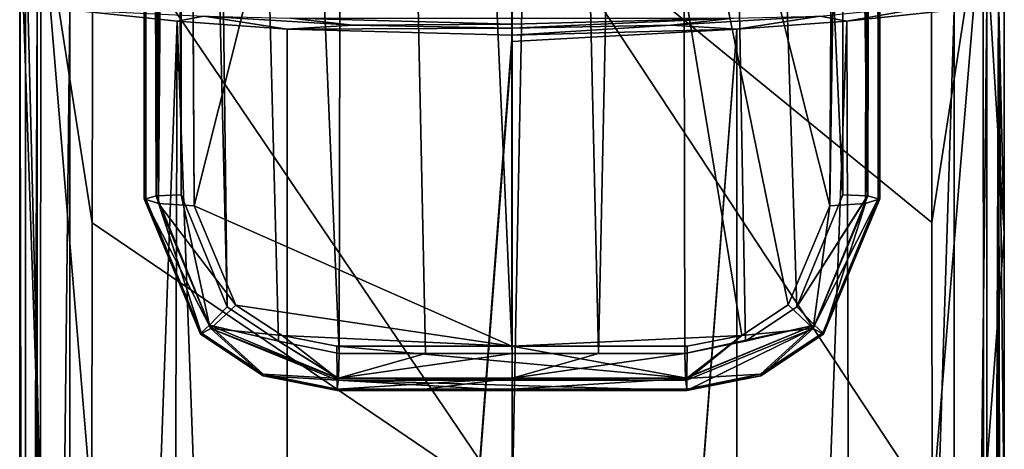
# Model space of a CAD drawing. Header units: metres. Extents: x -28 to 28, y -250 to 28.
# Tile 27 of 92: x -15 to 15, y -120 to -106. Entities that reach past the tile are written whole.
import ezdxf

# ---------------------------------------------------------------- set-up
doc = ezdxf.new("R2010")
doc.units = ezdxf.units.M
doc.layers.add('solid_10661053', color=7, linetype='CONTINUOUS')

msp = doc.modelspace()

# ---------------------------------------------------------------- linework, layer by layer
at = {"layer": 'solid_10661053'}
for points in [[(-10.988726, 0.981228, 238.395401), (-11.407329, 0.926169, 237.979736), (-11.17783, -111.767586, 253.108902)], [(-10.988726, 0.981228, 238.395401), (-11.17783, -111.767586, 253.108902), (-10.405606, -111.737061, 253.340744)], [(-10.988726, 0.981228, 238.395401), (-10.405606, -111.737061, 253.340744), (-10.405605, -55.371372, 245.920059)], [(-10.405617, 0.994685, 238.499329), (-7.341619, -116.340446, 253.614395), (-5.436699, -116.723152, 253.516312)], [(-5.208396, 0.93054, 238.0121), (-10.405617, 0.994685, 238.499329), (-5.436699, -116.723152, 253.516312)], [(-10.405617, 0.994685, 238.499329), (-8.951907, -115.259079, 253.632278), (-7.341619, -116.340446, 253.614395)], [(-10.405617, 0.994685, 238.499329), (-10.405605, -55.371372, 245.920059), (-8.951907, -115.259079, 253.632278)], [(-5.208396, 0.93054, 238.0121), (-5.436699, -116.723152, 253.516312), (-2.718128, -116.725327, 253.381516)], [(-5.208396, 0.93054, 238.0121), (0, -116.726051, 253.336624), (0, 0.909153, 237.849655)], [(-5.208396, 0.93054, 238.0121), (-2.718128, -116.725327, 253.381516), (0, -116.726051, 253.336624)], [(2.718137, -116.725327, 253.381516), (5.208396, 0.93054, 238.0121), (0, 0.909153, 237.849655)], [(2.718137, -116.725327, 253.381516), (5.436698, -116.723152, 253.516312), (5.208396, 0.93054, 238.0121)], [(10.405606, -111.737061, 253.340744), (10.405605, -55.371372, 245.920059), (5.208396, 0.93054, 238.0121)], [(8.951932, -115.259056, 253.632278), (10.405606, -111.737061, 253.340744), (5.208396, 0.93054, 238.0121)], [(7.34144, -116.34053, 253.614395), (8.951932, -115.259056, 253.632278), (5.208396, 0.93054, 238.0121)], [(5.436698, -116.723152, 253.516312), (7.34144, -116.34053, 253.614395), (5.208396, 0.93054, 238.0121)], [(11.17783, -111.767586, 253.108902), (10.405617, 0.994685, 238.499329), (10.405605, -55.371372, 245.920059)], [(10.988619, 0.980807, 238.395264), (10.405617, 0.994685, 238.499329), (11.17783, -111.767586, 253.108902)], [(10.988619, 0.980807, 238.395264), (11.17783, -111.767586, 253.108902), (11.194175, -111.76947, 253.094559)], [(11.407331, 0.925916, 237.979767), (10.988619, 0.980807, 238.395264), (11.194175, -111.76947, 253.094559)], [(-11.407329, 0.926169, 237.979736), (-11.472796, -2.4784, 238.269608), (-11.194175, -111.76947, 253.094559)], [(-11.407329, 0.926169, 237.979736), (-11.194175, -111.76947, 253.094559), (-11.17783, -111.767586, 253.108902)], [(0, -116.726051, 253.336624), (2.718137, -116.725327, 253.381516), (0, 0.909153, 237.849655)], [(11.407331, 0.925916, 237.979767), (11.194175, -111.76947, 253.094559), (11.519543, -111.862984, 252.384232)], [(11.473013, -2.490355, 238.270493), (11.407331, 0.925916, 237.979767), (11.519543, -111.862984, 252.384232)], [(-11.472796, -2.4784, 238.269608), (-11.519543, -6.827382, 238.55603), (-11.194175, -111.76947, 253.094559)], [(11.473013, -2.490355, 238.270493), (11.519543, -111.862984, 252.384232), (11.519543, -6.827624, 238.556061)], [(-11.519543, -6.827382, 238.55603), (-11.577348, -79.719475, 244.84079), (-11.56945, -111.862869, 249.525009)], [(-11.544497, -111.86293, 250.95462), (-11.519543, -6.827382, 238.55603), (-11.56945, -111.862869, 249.525009)], [(-11.544497, -111.86293, 250.95462), (-11.519543, -111.862984, 252.384232), (-11.519543, -6.827382, 238.55603)], [(-11.194175, -111.76947, 253.094559), (-11.519543, -6.827382, 238.55603), (-11.519543, -111.862984, 252.384232)], [(11.565584, -14.088874, 236.874329), (11.519543, -6.827624, 238.556061), (11.519543, -111.862984, 252.384232)], [(11.586682, -25.588833, 237.179581), (11.565584, -14.088874, 236.874329), (11.519543, -111.862984, 252.384232)], [(-11.120452, -112.017288, 248.397903), (-11.586149, -40.799065, 239.212585), (-11.586682, -25.588825, 237.179581)], [(-11.274629, -25.711901, 236.244827), (-11.120452, -112.017288, 248.397903), (-11.586682, -25.588825, 237.179581)], [(11.120453, -112.017288, 248.397903), (11.586682, -25.588833, 237.179581), (11.586162, -40.650963, 239.192429)], [(11.27462, -25.71191, 236.244827), (11.586682, -25.588833, 237.179581), (11.120453, -112.017288, 248.397903)], [(11.586162, -40.650963, 239.192429), (11.586682, -25.588833, 237.179581), (11.519543, -111.862984, 252.384232)], [(-11.274629, -25.711901, 236.244827), (-10.442117, -25.782436, 235.707932), (-11.120452, -112.017288, 248.397903)], [(-11.120452, -112.017288, 248.397903), (-10.442117, -25.782436, 235.707932), (-9.997749, -112.082237, 247.917191)], [(-9.997749, -112.082237, 247.917191), (-10.442117, -25.782436, 235.707932), (-10.220277, -70.162033, 241.836533)], [(11.27462, -25.71191, 236.244827), (9.997749, -112.082237, 247.917191), (10.44211, -25.782446, 235.707932)], [(11.27462, -25.71191, 236.244827), (11.120453, -112.017288, 248.397903), (9.997749, -112.082237, 247.917191)], [(10.44211, -25.782446, 235.707932), (9.997749, -112.082237, 247.917191), (10.220289, -70.161781, 241.836502)], [(-11.586149, -40.799065, 239.212585), (-11.56945, -111.862869, 249.525009), (-11.583738, -56.988792, 241.482132)], [(-11.120452, -112.017288, 248.397903), (-11.56945, -111.862869, 249.525009), (-11.586149, -40.799065, 239.212585)], [(11.120453, -112.017288, 248.397903), (11.586162, -40.650963, 239.192429), (11.583819, -56.616543, 241.428513)], [(11.583819, -56.616543, 241.428513), (11.586162, -40.650963, 239.192429), (11.519543, -111.862984, 252.384232)], [(-10.405605, -55.371372, 245.920059), (-10.405606, -111.737061, 253.340744), (-8.951907, -115.259079, 253.632278)], [(11.17783, -111.767586, 253.108902), (10.405605, -55.371372, 245.920059), (10.405606, -111.737061, 253.340744)], [(11.120453, -112.017288, 248.397903), (11.583819, -56.616543, 241.428513), (11.577519, -79.167397, 244.758316)], [(11.577519, -79.167397, 244.758316), (11.583819, -56.616543, 241.428513), (11.519543, -111.862984, 252.384232)], [(-11.583738, -56.988792, 241.482132), (-11.56945, -111.862869, 249.525009), (-11.577348, -79.719475, 244.84079)], [(-9.997749, -112.082237, 247.917191), (-10.220277, -70.162033, 241.836533), (-0.000002, -72.433426, 241.602844)], [(-0.000002, -72.433426, 241.602844), (10.220289, -70.161781, 241.836502), (9.997749, -112.082237, 247.917191)], [(-9.997749, -112.082237, 247.917191), (-0.000002, -72.433426, 241.602844), (-0.000005, -116.498566, 248.449997)], [(7.227752, -116.16169, 248.437805), (-0.000005, -116.498566, 248.449997), (-0.000002, -72.433426, 241.602844)], [(8.68433, -115.201569, 248.323624), (-0.000002, -72.433426, 241.602844), (9.997749, -112.082237, 247.917191)], [(8.68433, -115.201569, 248.323624), (7.227752, -116.16169, 248.437805), (-0.000002, -72.433426, 241.602844)], [(11.120453, -112.017288, 248.397903), (11.577519, -79.167397, 244.758316), (11.56945, -111.862869, 249.525009)], [(11.577519, -79.167397, 244.758316), (11.519543, -111.862984, 252.384232), (11.544497, -111.86293, 250.95462)], [(11.577519, -79.167397, 244.758316), (11.544497, -111.86293, 250.95462), (11.56945, -111.862869, 249.525009)], [(-13.202617, -112.62059, 197.157883), (-13.180354, -102.13784, 195.441772), (-14.812182, -102.239677, 194.769257)], [(0, -121.582703, 198.646133), (-13.180354, -102.13784, 195.441772), (-13.202617, -112.62059, 197.157883)], [(0, -121.582703, 198.646133), (0.380588, -102.137573, 195.441727), (-13.180354, -102.13784, 195.441772)], [(0, -121.582703, 198.646133), (13.213319, -121.596146, 198.556213), (0.380588, -102.137573, 195.441727)], [(13.202579, -112.606911, 197.15567), (13.180353, -102.142288, 195.442459), (0.380588, -102.137573, 195.441727)], [(13.202579, -112.606911, 197.15567), (0.380588, -102.137573, 195.441727), (13.213319, -121.596146, 198.556213)], [(13.202579, -112.606911, 197.15567), (14.813484, -102.239883, 194.767914), (13.180353, -102.142288, 195.442459)], [(-15.48158, -121.938683, 196.26178), (-15.479791, -102.485321, 193.147171), (-15.481081, -112.95562, 194.861496)], [(-14.826196, -121.698044, 197.871933), (-15.479791, -102.485321, 193.147171), (-15.48158, -121.938683, 196.26178)], [(-15.481081, -112.95562, 194.861496), (-15.479791, -102.485321, 193.147171), (-15.302803, -197.715591, 186.873444)], [(-14.826196, -121.698044, 197.871933), (-15.310239, -102.352493, 194.024292), (-15.479791, -102.485321, 193.147171)], [(-15.302803, -197.715591, 186.873444), (-15.479791, -102.485321, 193.147171), (-15.302803, -105.483009, 173.089188)], [(-14.826196, -121.698044, 197.871933), (-14.812182, -102.239677, 194.769257), (-15.310239, -102.352493, 194.024292)], [(-14.826196, -121.698044, 197.871933), (-13.213319, -121.596146, 198.556213), (-14.812182, -102.239677, 194.769257)], [(-13.213319, -121.596146, 198.556213), (-13.202617, -112.62059, 197.157883), (-14.812182, -102.239677, 194.769257)], [(13.202579, -112.606911, 197.15567), (13.213319, -121.596146, 198.556213), (14.813484, -102.239883, 194.767914)], [(13.213319, -121.596146, 198.556213), (14.826198, -121.698044, 197.871933), (14.813484, -102.239883, 194.767914)], [(15.481081, -112.954041, 194.861237), (15.47979, -102.485329, 193.147125), (14.813484, -102.239883, 194.767914)], [(14.826198, -121.698044, 197.871933), (15.481081, -112.954041, 194.861237), (14.813484, -102.239883, 194.767914)], [(15.481081, -112.954041, 194.861237), (15.302803, -105.483009, 173.089188), (15.47979, -102.485329, 193.147125)], [(-15.302803, -197.715591, 186.873444), (-15.302803, -105.483009, 173.089188), (-14.928708, -105.727554, 171.452911)], [(14.928708, -197.960129, 185.237167), (14.928708, -105.727554, 171.452911), (15.302803, -105.483009, 173.089188)], [(14.928708, -197.960129, 185.237167), (15.302803, -105.483009, 173.089188), (15.302803, -197.715591, 186.873444)], [(15.48158, -121.938683, 196.26178), (15.302803, -105.483009, 173.089188), (15.481081, -112.954041, 194.861237)], [(15.48158, -194.628799, 207.125397), (15.302803, -105.483009, 173.089188), (15.48158, -121.938683, 196.26178)], [(15.392191, -196.17218, 196.99942), (15.302803, -197.715591, 186.873444), (15.302803, -105.483009, 173.089188)], [(15.48158, -194.628799, 207.125397), (15.392191, -196.17218, 196.99942), (15.302803, -105.483009, 173.089188)], [(-14.928708, -197.960129, 185.237167), (-15.302803, -197.715591, 186.873444), (-14.928708, -105.727554, 171.452911)], [(-14.928708, -197.960129, 185.237167), (-14.928708, -105.727554, 171.452911), (-13.902626, -105.927193, 170.117081)], [(10.527095, -106.285652, 167.718582), (9.692326, -106.130928, 167.31868), (13.845519, -105.70752, 170.151779)], [(10.527095, -106.285652, 167.718582), (13.845519, -105.70752, 170.151779), (13.902626, -105.927193, 170.117081)], [(13.902626, -198.159775, 183.901337), (13.902626, -105.927193, 170.117081), (14.928708, -105.727554, 171.452911)], [(14.928708, -197.960129, 185.237167), (13.902626, -198.159775, 183.901337), (14.928708, -105.727554, 171.452911)], [(-14.928708, -197.960129, 185.237167), (-13.902626, -105.927193, 170.117081), (-13.902626, -198.159775, 183.901337)], [(-10.525949, -106.285751, 167.717911), (-13.902626, -105.927193, 170.117081), (-9.692085, -106.130951, 167.318542)], [(-13.902626, -198.159775, 183.901337), (-13.902626, -105.927193, 170.117081), (-10.525949, -106.285751, 167.717911)], [(-7.069123, -106.532249, 166.068573), (-10.525949, -106.285751, 167.717911), (-9.692085, -106.130951, 167.318542)], [(-5.002509, -106.405998, 165.478149), (-9.692085, -106.130951, 167.318542), (-6.96437, -106.193993, 166.302246)], [(-7.069123, -106.532249, 166.068573), (-9.692085, -106.130951, 167.318542), (-5.002509, -106.405998, 165.478149)], [(6.964963, -106.19397, 166.302399), (0.000003, -106.384071, 165.030396), (-6.96437, -106.193993, 166.302246)], [(-5.002509, -106.405998, 165.478149), (-6.96437, -106.193993, 166.302246), (0.000003, -106.384071, 165.030396)], [(0.000003, -106.502327, 164.833572), (0.000003, -106.384071, 165.030396), (6.964963, -106.19397, 166.302399)], [(5.002853, -106.405983, 165.478241), (0.000003, -106.502327, 164.833572), (6.964963, -106.19397, 166.302399)], [(9.692326, -106.130928, 167.31868), (5.002853, -106.405983, 165.478241), (6.964963, -106.19397, 166.302399)], [(7.069231, -106.532249, 166.068527), (5.002853, -106.405983, 165.478241), (9.692326, -106.130928, 167.31868)], [(10.527095, -106.285652, 167.718582), (7.069231, -106.532249, 166.068527), (9.692326, -106.130928, 167.31868)], [(10.848744, -201.47377, 182.141312), (10.527095, -106.285652, 167.718582), (13.902626, -105.927193, 170.117081)], [(10.848744, -201.47377, 182.141312), (13.902626, -105.927193, 170.117081), (13.902626, -198.159775, 183.901337)], [(-10.849114, -201.473907, 182.141556), (-13.902626, -198.159775, 183.901337), (-10.525949, -106.285751, 167.717911)], [(-7.088817, -200.077789, 180.056473), (-10.849114, -201.473907, 182.141556), (-10.525949, -106.285751, 167.717911)], [(-7.088817, -200.077789, 180.056473), (-10.525949, -106.285751, 167.717911), (-7.069123, -106.532249, 166.068573)], [(-7.069123, -106.532249, 166.068573), (-5.002509, -106.405998, 165.478149), (0.000003, -106.502327, 164.833572)], [(-7.069123, -106.532249, 166.068573), (0.000003, -106.502327, 164.833572), (0.000003, -106.725121, 164.77803)], [(-5.002509, -106.405998, 165.478149), (0.000003, -106.384071, 165.030396), (0.000003, -106.502327, 164.833572)], [(0.000003, -106.725121, 164.77803), (0.000003, -106.502327, 164.833572), (5.002853, -106.405983, 165.478241)], [(7.069231, -106.532249, 166.068527), (0.000003, -106.725121, 164.77803), (5.002853, -106.405983, 165.478241)], [(7.089748, -200.078171, 180.056885), (7.069231, -106.532249, 166.068527), (10.527095, -106.285652, 167.718582)], [(10.848744, -201.47377, 182.141312), (7.089748, -200.078171, 180.056885), (10.527095, -106.285652, 167.718582)], [(-7.088817, -200.077789, 180.056473), (-7.069123, -106.532249, 166.068573), (0.000003, -106.725121, 164.77803)], [(-7.088817, -200.077789, 180.056473), (0.000003, -106.725121, 164.77803), (0.000003, -106.92292, 164.807587)], [(0.000003, -106.92292, 164.807587), (0.000003, -106.725121, 164.77803), (7.069231, -106.532249, 166.068527)], [(0.000003, -198.408615, 178.480225), (0.000003, -106.92292, 164.807587), (7.069231, -106.532249, 166.068527)], [(0.000004, -199.084442, 178.581223), (0.000003, -198.408615, 178.480225), (7.069231, -106.532249, 166.068527)], [(7.089748, -200.078171, 180.056885), (0.000004, -199.084442, 178.581223), (7.069231, -106.532249, 166.068527)], [(-7.088817, -200.077789, 180.056473), (0.000003, -106.92292, 164.807587), (0.000003, -198.408615, 178.480225)], [(-11.194175, -111.76947, 253.094559), (-11.519543, -111.862984, 252.384232), (-9.77212, -116.074097, 252.673462)], [(-11.17783, -111.767586, 253.108902), (-11.194175, -111.76947, 253.094559), (-9.510197, -115.830078, 253.41832)], [(-9.510197, -115.830078, 253.41832), (-11.194175, -111.76947, 253.094559), (-9.77212, -116.074097, 252.673462)], [(-11.17783, -111.767586, 253.108902), (-9.510197, -115.830078, 253.41832), (-10.405606, -111.737061, 253.340744)], [(-9.510197, -115.830078, 253.41832), (-8.951907, -115.259079, 253.632278), (-10.405606, -111.737061, 253.340744)], [(11.17783, -111.767586, 253.108902), (10.405606, -111.737061, 253.340744), (8.951932, -115.259056, 253.632278)], [(11.17783, -111.767586, 253.108902), (8.951932, -115.259056, 253.632278), (11.194175, -111.76947, 253.094559)], [(9.509724, -115.830551, 253.41832), (11.194175, -111.76947, 253.094559), (8.951932, -115.259056, 253.632278)], [(9.509724, -115.830551, 253.41832), (11.519543, -111.862984, 252.384232), (11.194175, -111.76947, 253.094559)], [(-9.795975, -116.117836, 249.934311), (-11.544497, -111.86293, 250.95462), (-11.56945, -111.862869, 249.525009)], [(-9.470253, -115.939331, 248.905792), (-9.795975, -116.117836, 249.934311), (-11.56945, -111.862869, 249.525009)], [(-9.470253, -115.939331, 248.905792), (-11.56945, -111.862869, 249.525009), (-11.120452, -112.017288, 248.397903)], [(-9.795975, -116.117836, 249.934311), (-11.519543, -111.862984, 252.384232), (-11.544497, -111.86293, 250.95462)], [(-9.795975, -116.117836, 249.934311), (-9.77212, -116.074097, 252.673462), (-11.519543, -111.862984, 252.384232)], [(-11.120452, -112.017288, 248.397903), (-9.997749, -112.082237, 247.917191), (-8.684295, -115.201599, 248.323624)], [(-9.470253, -115.939331, 248.905792), (-11.120452, -112.017288, 248.397903), (-8.684295, -115.201599, 248.323624)], [(-8.684295, -115.201599, 248.323624), (-9.997749, -112.082237, 247.917191), (-0.000005, -116.498566, 248.449997)], [(9.470016, -115.939568, 248.905823), (8.68433, -115.201569, 248.323624), (9.997749, -112.082237, 247.917191)], [(9.470016, -115.939568, 248.905823), (9.997749, -112.082237, 247.917191), (11.120453, -112.017288, 248.397903)], [(9.470016, -115.939568, 248.905823), (11.120453, -112.017288, 248.397903), (9.795996, -116.117813, 249.934311)], [(9.509724, -115.830551, 253.41832), (9.772341, -116.073875, 252.673462), (11.519543, -111.862984, 252.384232)], [(9.772341, -116.073875, 252.673462), (11.56945, -111.862869, 249.525009), (11.544497, -111.86293, 250.95462)], [(9.795996, -116.117813, 249.934311), (11.56945, -111.862869, 249.525009), (9.772341, -116.073875, 252.673462)], [(11.544497, -111.86293, 250.95462), (11.519543, -111.862984, 252.384232), (9.772341, -116.073875, 252.673462)], [(11.120453, -112.017288, 248.397903), (11.56945, -111.862869, 249.525009), (9.795996, -116.117813, 249.934311)], [(0, -121.582703, 198.646133), (-13.202617, -112.62059, 197.157883), (-13.213319, -121.596146, 198.556213)], [(-15.48158, -121.938683, 196.26178), (-15.481081, -112.95562, 194.861496), (-15.302803, -197.715591, 186.873444)], [(14.826198, -121.698044, 197.871933), (15.48158, -121.938683, 196.26178), (15.481081, -112.954041, 194.861237)], [(-9.510197, -115.830078, 253.41832), (-7.341619, -116.340446, 253.614395), (-8.951907, -115.259079, 253.632278)], [(-9.470253, -115.939331, 248.905792), (-8.684295, -115.201599, 248.323624), (-7.227649, -116.161736, 248.437805)], [(-7.227649, -116.161736, 248.437805), (-8.684295, -115.201599, 248.323624), (-0.000005, -116.498566, 248.449997)], [(9.470016, -115.939568, 248.905823), (7.227752, -116.16169, 248.437805), (8.68433, -115.201569, 248.323624)], [(9.509724, -115.830551, 253.41832), (8.951932, -115.259056, 253.632278), (7.34144, -116.34053, 253.614395)], [(-9.470253, -115.939331, 248.905792), (-7.824254, -117.426155, 250.04985), (-9.795975, -116.117836, 249.934311)], [(-9.795975, -116.117836, 249.934311), (-7.819855, -117.378777, 252.654404), (-9.77212, -116.074097, 252.673462)], [(-9.510197, -115.830078, 253.41832), (-9.77212, -116.074097, 252.673462), (-7.819855, -117.378777, 252.654404)], [(-9.510197, -115.830078, 253.41832), (-5.45393, -117.512939, 253.272507), (-7.341619, -116.340446, 253.614395)], [(-9.510197, -115.830078, 253.41832), (-7.819855, -117.378777, 252.654404), (-5.45393, -117.512939, 253.272507)], [(-5.501653, -117.498848, 249.011642), (-9.470253, -115.939331, 248.905792), (-7.227649, -116.161736, 248.437805)], [(-9.470253, -115.939331, 248.905792), (-5.501129, -117.558655, 249.085541), (-7.824254, -117.426155, 250.04985)], [(-5.501653, -117.498848, 249.011642), (-5.501129, -117.558655, 249.085541), (-9.470253, -115.939331, 248.905792)], [(9.509724, -115.830551, 253.41832), (7.34144, -116.34053, 253.614395), (5.436698, -116.723152, 253.516312)], [(5.452916, -117.498459, 253.285202), (9.509724, -115.830551, 253.41832), (5.436698, -116.723152, 253.516312)], [(5.452916, -117.498459, 253.285202), (5.453773, -117.512939, 253.272491), (9.509724, -115.830551, 253.41832)], [(9.509724, -115.830551, 253.41832), (5.453773, -117.512939, 253.272491), (7.819798, -117.378799, 252.654404)], [(9.470016, -115.939568, 248.905823), (7.824302, -117.426132, 250.04985), (5.493784, -117.885101, 250.082031)], [(9.470016, -115.939568, 248.905823), (5.493784, -117.885101, 250.082031), (5.500405, -117.558655, 249.085541)], [(9.470016, -115.939568, 248.905823), (5.500405, -117.558655, 249.085541), (7.227752, -116.16169, 248.437805)], [(9.509724, -115.830551, 253.41832), (7.819798, -117.378799, 252.654404), (9.772341, -116.073875, 252.673462)], [(9.795996, -116.117813, 249.934311), (9.772341, -116.073875, 252.673462), (7.819798, -117.378799, 252.654404)], [(9.470016, -115.939568, 248.905823), (9.795996, -116.117813, 249.934311), (7.824302, -117.426132, 250.04985)], [(-9.795975, -116.117836, 249.934311), (-7.824254, -117.426155, 250.04985), (-7.819855, -117.378777, 252.654404)], [(-5.45307, -117.498459, 253.285202), (-5.436699, -116.723152, 253.516312), (-7.341619, -116.340446, 253.614395)], [(-5.45307, -117.498459, 253.285202), (-7.341619, -116.340446, 253.614395), (-5.45393, -117.512939, 253.272507)], [(-5.505687, -116.498428, 248.469086), (-7.227649, -116.161736, 248.437805), (-0.000005, -116.498566, 248.449997)], [(-5.501653, -117.498848, 249.011642), (-7.227649, -116.161736, 248.437805), (-5.505687, -116.498428, 248.469086)], [(7.227752, -116.16169, 248.437805), (5.505688, -116.498428, 248.469086), (-0.000005, -116.498566, 248.449997)], [(5.500962, -117.49884, 249.011627), (7.227752, -116.16169, 248.437805), (5.500405, -117.558655, 249.085541)], [(5.500962, -117.49884, 249.011627), (5.505688, -116.498428, 248.469086), (7.227752, -116.16169, 248.437805)], [(7.824302, -117.426132, 250.04985), (9.795996, -116.117813, 249.934311), (7.819798, -117.378799, 252.654404)], [(5.500962, -117.49884, 249.011627), (-5.505687, -116.498428, 248.469086), (-0.000005, -116.498566, 248.449997)], [(5.500962, -117.49884, 249.011627), (-5.501653, -117.498848, 249.011642), (-5.505687, -116.498428, 248.469086)], [(-5.45307, -117.498459, 253.285202), (-2.718128, -116.725327, 253.381516), (-5.436699, -116.723152, 253.516312)], [(-5.45307, -117.498459, 253.285202), (0, -116.726051, 253.336624), (-2.718128, -116.725327, 253.381516)], [(-5.45307, -117.498459, 253.285202), (0, -117.501503, 253.105072), (0, -116.726051, 253.336624)], [(5.500962, -117.49884, 249.011627), (-0.000005, -116.498566, 248.449997), (5.505688, -116.498428, 248.469086)], [(0, -117.501503, 253.105072), (5.436698, -116.723152, 253.516312), (2.718137, -116.725327, 253.381516)], [(0, -117.501503, 253.105072), (5.452916, -117.498459, 253.285202), (5.436698, -116.723152, 253.516312)], [(0, -117.501503, 253.105072), (2.718137, -116.725327, 253.381516), (0, -116.726051, 253.336624)], [(-7.824254, -117.426155, 250.04985), (-5.501765, -117.841949, 252.554184), (-7.819855, -117.378777, 252.654404)], [(-7.824254, -117.426155, 250.04985), (-5.499318, -117.863548, 251.316483), (-5.501765, -117.841949, 252.554184)], [(-7.824254, -117.426155, 250.04985), (-5.493782, -117.885101, 250.082031), (-5.499318, -117.863548, 251.316483)], [(-5.501129, -117.558655, 249.085541), (-5.493782, -117.885101, 250.082031), (-7.824254, -117.426155, 250.04985)], [(-5.45393, -117.512939, 253.272507), (-7.819855, -117.378777, 252.654404), (-5.501765, -117.841949, 252.554184)], [(0, -117.501503, 253.105072), (-5.501765, -117.841949, 252.554184), (-2.750301, -117.84433, 252.417786)], [(-5.45393, -117.512939, 253.272507), (-5.501765, -117.841949, 252.554184), (0, -117.501503, 253.105072)], [(5.500962, -117.49884, 249.011627), (5.500405, -117.558655, 249.085541), (-5.501653, -117.498848, 249.011642)], [(5.500405, -117.558655, 249.085541), (-5.501129, -117.558655, 249.085541), (-5.501653, -117.498848, 249.011642)], [(-5.501129, -117.558655, 249.085541), (0.002411, -117.885422, 250.06369), (-5.493782, -117.885101, 250.082031)], [(-5.501129, -117.558655, 249.085541), (5.493784, -117.885101, 250.082031), (0.002411, -117.885422, 250.06369)], [(5.500405, -117.558655, 249.085541), (5.493784, -117.885101, 250.082031), (-5.501129, -117.558655, 249.085541)], [(-5.45307, -117.498459, 253.285202), (-5.45393, -117.512939, 253.272507), (0, -117.501503, 253.105072)], [(0, -117.501503, 253.105072), (-2.750301, -117.84433, 252.417786), (0, -117.845123, 252.37236)], [(0, -117.501503, 253.105072), (5.453773, -117.512939, 253.272491), (5.452916, -117.498459, 253.285202)], [(0, -117.501503, 253.105072), (0, -117.845123, 252.37236), (5.453773, -117.512939, 253.272491)], [(5.453773, -117.512939, 253.272491), (0, -117.845123, 252.37236), (5.501764, -117.841949, 252.554184)], [(5.453773, -117.512939, 253.272491), (5.501764, -117.841949, 252.554184), (7.819798, -117.378799, 252.654404)], [(7.824302, -117.426132, 250.04985), (5.499318, -117.863548, 251.316483), (5.493784, -117.885101, 250.082031)], [(7.824302, -117.426132, 250.04985), (5.501764, -117.841949, 252.554184), (5.499318, -117.863548, 251.316483)], [(7.824302, -117.426132, 250.04985), (7.819798, -117.378799, 252.654404), (5.501764, -117.841949, 252.554184)], [(-5.493782, -117.885101, 250.082031), (-5.501765, -117.841949, 252.554184), (-5.499318, -117.863548, 251.316483)], [(-2.750301, -117.84433, 252.417786), (-5.501765, -117.841949, 252.554184), (-5.493782, -117.885101, 250.082031)], [(0.002411, -117.885422, 250.06369), (-2.750301, -117.84433, 252.417786), (-5.493782, -117.885101, 250.082031)], [(0.002411, -117.885422, 250.06369), (0, -117.845123, 252.37236), (-2.750301, -117.84433, 252.417786)], [(5.501764, -117.841949, 252.554184), (0, -117.845123, 252.37236), (2.75039, -117.84433, 252.417786)], [(0.002411, -117.885422, 250.06369), (2.75039, -117.84433, 252.417786), (0, -117.845123, 252.37236)], [(0.002411, -117.885422, 250.06369), (5.493784, -117.885101, 250.082031), (2.75039, -117.84433, 252.417786)], [(5.499318, -117.863548, 251.316483), (5.501764, -117.841949, 252.554184), (2.75039, -117.84433, 252.417786)], [(5.493784, -117.885101, 250.082031), (5.499318, -117.863548, 251.316483), (2.75039, -117.84433, 252.417786)]]:
    msp.add_3dface(points, dxfattribs=at)

doc.saveas('drawing.dxf')
